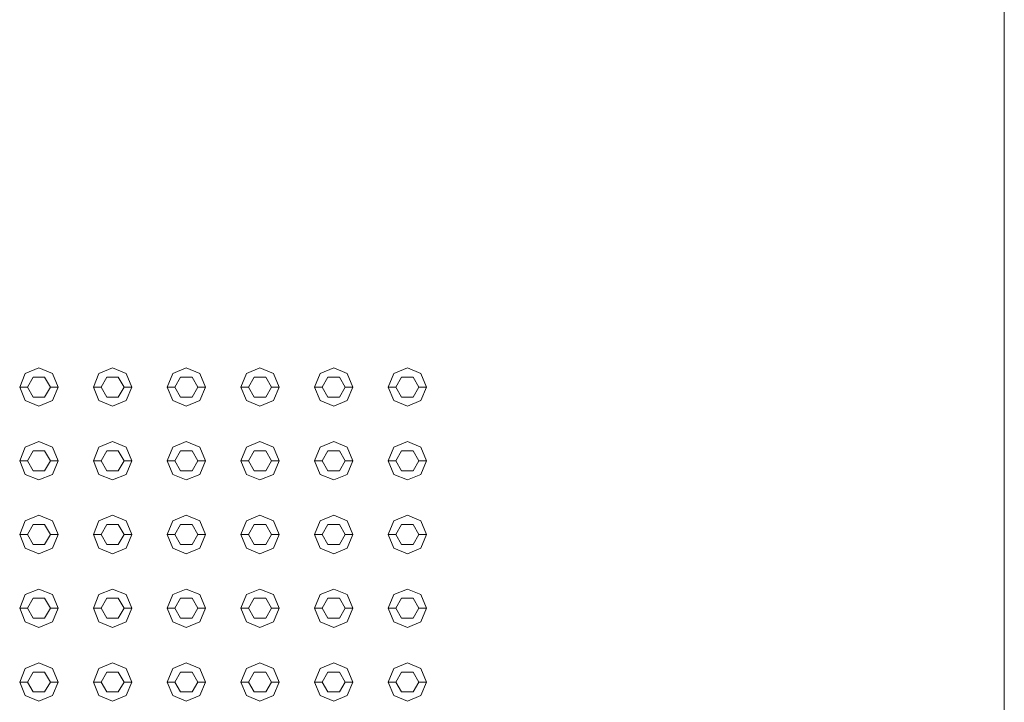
# Model space of a CAD drawing. Header units: millimetres. Extents: x 321 to 585, y -277 to 9.
# Tile 37 of 256: x 390.965 to 392.248, y -230.205 to -229.317. Entities that reach past the tile are written whole.
import ezdxf

# ---------------------------------------------------------------- set-up
doc = ezdxf.new("R2010")
doc.units = ezdxf.units.MM
doc.header["$MEASUREMENT"] = 0
doc.layers.add('IFC-Elemento construtivo genérico-Contorno', color=253, linetype='Continuous', lineweight=5)
doc.layers.add('IFC-Laje-Contorno', color=134, linetype='Continuous', lineweight=5)

msp = doc.modelspace()

# ---------------------------------------------------------------- linework, layer by layer
at = {"layer": 'IFC-Elemento construtivo genérico-Contorno', "lineweight": 5}
for p, q in [((390.9725, -229.7771), (390.9902, -229.7698)), ((390.9902, -229.7698), (391.0079, -229.7771)), ((391.0685, -229.7771), (391.0862, -229.7698)), ((391.0862, -229.7698), (391.1039, -229.7771)), ((391.1645, -229.7771), (391.1822, -229.7698)), ((391.1822, -229.7698), (391.1999, -229.7771)), ((391.2605, -229.7771), (391.2782, -229.7698)), ((391.2782, -229.7698), (391.2959, -229.7771)), ((391.3565, -229.7771), (391.3742, -229.7698)), ((391.3742, -229.7698), (391.3919, -229.7771)), ((391.4525, -229.7771), (391.4702, -229.7698)), ((391.4702, -229.7698), (391.4879, -229.7771)), ((390.9652, -229.7948), (390.9725, -229.7771)), ((390.9752, -229.7948), (390.9827, -229.7818)), ((390.9827, -229.7818), (390.9977, -229.7818)), ((390.9977, -229.7818), (391.0052, -229.7948)), ((391.0079, -229.7771), (391.0152, -229.7948)), ((391.0612, -229.7948), (391.0685, -229.7771)), ((391.0712, -229.7948), (391.0787, -229.7818)), ((391.0787, -229.7818), (391.0937, -229.7818)), ((391.0937, -229.7818), (391.1012, -229.7948)), ((391.1039, -229.7771), (391.1112, -229.7948)), ((391.1572, -229.7948), (391.1645, -229.7771)), ((391.1672, -229.7948), (391.1747, -229.7818)), ((391.1747, -229.7818), (391.1897, -229.7818)), ((391.1897, -229.7818), (391.1972, -229.7948)), ((391.1999, -229.7771), (391.2072, -229.7948)), ((391.2532, -229.7948), (391.2605, -229.7771)), ((391.2632, -229.7948), (391.2707, -229.7818)), ((391.2707, -229.7818), (391.2857, -229.7818)), ((391.2857, -229.7818), (391.2932, -229.7948)), ((391.2959, -229.7771), (391.3032, -229.7948)), ((391.3492, -229.7948), (391.3565, -229.7771)), ((391.3592, -229.7948), (391.3667, -229.7818)), ((391.3667, -229.7818), (391.3817, -229.7818)), ((391.3817, -229.7818), (391.3892, -229.7948)), ((391.3919, -229.7771), (391.3992, -229.7948)), ((391.4452, -229.7948), (391.4525, -229.7771)), ((391.4552, -229.7948), (391.4627, -229.7818)), ((391.4627, -229.7818), (391.4777, -229.7818)), ((391.4777, -229.7818), (391.4852, -229.7948)), ((391.4879, -229.7771), (391.4952, -229.7948)), ((390.9652, -229.7948), (390.9752, -229.7948)), ((390.9652, -229.7948), (390.9725, -229.8125)), ((390.9752, -229.7948), (390.9827, -229.8078)), ((390.9977, -229.8078), (391.0052, -229.7948)), ((391.0052, -229.7948), (391.0152, -229.7948)), ((391.0079, -229.8125), (391.0152, -229.7948)), ((391.0612, -229.7948), (391.0712, -229.7948)), ((391.0612, -229.7948), (391.0685, -229.8125)), ((391.0712, -229.7948), (391.0787, -229.8078)), ((391.0937, -229.8078), (391.1012, -229.7948)), ((391.1012, -229.7948), (391.1112, -229.7948)), ((391.1039, -229.8125), (391.1112, -229.7948)), ((391.1572, -229.7948), (391.1672, -229.7948)), ((391.1572, -229.7948), (391.1645, -229.8125)), ((391.1672, -229.7948), (391.1747, -229.8078)), ((391.1897, -229.8078), (391.1972, -229.7948)), ((391.1972, -229.7948), (391.2072, -229.7948)), ((391.1999, -229.8125), (391.2072, -229.7948)), ((391.2532, -229.7948), (391.2632, -229.7948)), ((391.2532, -229.7948), (391.2605, -229.8125)), ((391.2632, -229.7948), (391.2707, -229.8078)), ((391.2857, -229.8078), (391.2932, -229.7948)), ((391.2932, -229.7948), (391.3032, -229.7948)), ((391.2959, -229.8125), (391.3032, -229.7948)), ((391.3492, -229.7948), (391.3592, -229.7948)), ((391.3492, -229.7948), (391.3565, -229.8125)), ((391.3592, -229.7948), (391.3667, -229.8078)), ((391.3817, -229.8078), (391.3892, -229.7948)), ((391.3892, -229.7948), (391.3992, -229.7948)), ((391.3919, -229.8125), (391.3992, -229.7948)), ((391.4452, -229.7948), (391.4552, -229.7948)), ((391.4452, -229.7948), (391.4525, -229.8125)), ((391.4552, -229.7948), (391.4627, -229.8078)), ((391.4777, -229.8078), (391.4852, -229.7948)), ((391.4852, -229.7948), (391.4952, -229.7948)), ((391.4879, -229.8125), (391.4952, -229.7948)), ((390.9827, -229.8078), (390.9977, -229.8078)), ((391.0787, -229.8078), (391.0937, -229.8078)), ((391.1747, -229.8078), (391.1897, -229.8078)), ((391.2707, -229.8078), (391.2857, -229.8078)), ((391.3667, -229.8078), (391.3817, -229.8078)), ((391.4627, -229.8078), (391.4777, -229.8078)), ((390.9725, -229.8125), (390.9902, -229.8198)), ((390.9902, -229.8198), (391.0079, -229.8125)), ((391.0685, -229.8125), (391.0862, -229.8198)), ((391.0862, -229.8198), (391.1039, -229.8125)), ((391.1645, -229.8125), (391.1822, -229.8198)), ((391.1822, -229.8198), (391.1999, -229.8125)), ((391.2605, -229.8125), (391.2782, -229.8198)), ((391.2782, -229.8198), (391.2959, -229.8125)), ((391.3565, -229.8125), (391.3742, -229.8198)), ((391.3742, -229.8198), (391.3919, -229.8125)), ((391.4525, -229.8125), (391.4702, -229.8198)), ((391.4702, -229.8198), (391.4879, -229.8125)), ((390.9652, -229.8908), (390.9725, -229.8731)), ((390.9725, -229.8731), (390.9902, -229.8658)), ((390.9902, -229.8658), (391.0079, -229.8731)), ((391.0079, -229.8731), (391.0152, -229.8908)), ((391.0612, -229.8908), (391.0685, -229.8731)), ((391.0685, -229.8731), (391.0862, -229.8658)), ((391.0862, -229.8658), (391.1039, -229.8731)), ((391.1039, -229.8731), (391.1112, -229.8908)), ((391.1572, -229.8908), (391.1645, -229.8731)), ((391.1645, -229.8731), (391.1822, -229.8658)), ((391.1822, -229.8658), (391.1999, -229.8731)), ((391.1999, -229.8731), (391.2072, -229.8908)), ((391.2532, -229.8908), (391.2605, -229.8731)), ((391.2605, -229.8731), (391.2782, -229.8658)), ((391.2782, -229.8658), (391.2959, -229.8731)), ((391.2959, -229.8731), (391.3032, -229.8908)), ((391.3492, -229.8908), (391.3565, -229.8731)), ((391.3565, -229.8731), (391.3742, -229.8658)), ((391.3742, -229.8658), (391.3919, -229.8731)), ((391.3919, -229.8731), (391.3992, -229.8908)), ((391.4452, -229.8908), (391.4525, -229.8731)), ((391.4525, -229.8731), (391.4702, -229.8658)), ((391.4702, -229.8658), (391.4879, -229.8731)), ((391.4879, -229.8731), (391.4952, -229.8908)), ((390.9752, -229.8908), (390.9827, -229.8778)), ((390.9827, -229.8778), (390.9977, -229.8778)), ((390.9977, -229.8778), (391.0052, -229.8908)), ((391.0712, -229.8908), (391.0787, -229.8778)), ((391.0787, -229.8778), (391.0937, -229.8778)), ((391.0937, -229.8778), (391.1012, -229.8908)), ((391.1672, -229.8908), (391.1747, -229.8778)), ((391.1747, -229.8778), (391.1897, -229.8778)), ((391.1897, -229.8778), (391.1972, -229.8908)), ((391.2632, -229.8908), (391.2707, -229.8778)), ((391.2707, -229.8778), (391.2857, -229.8778)), ((391.2857, -229.8778), (391.2932, -229.8908)), ((391.3592, -229.8908), (391.3667, -229.8778)), ((391.3667, -229.8778), (391.3817, -229.8778)), ((391.3817, -229.8778), (391.3892, -229.8908)), ((391.4552, -229.8908), (391.4627, -229.8778)), ((391.4627, -229.8778), (391.4777, -229.8778)), ((391.4777, -229.8778), (391.4852, -229.8908)), ((390.9652, -229.8908), (390.9752, -229.8908)), ((390.9652, -229.8908), (390.9725, -229.9085)), ((390.9752, -229.8908), (390.9827, -229.9038)), ((390.9977, -229.9038), (391.0052, -229.8908)), ((391.0052, -229.8908), (391.0152, -229.8908)), ((391.0079, -229.9085), (391.0152, -229.8908)), ((391.0612, -229.8908), (391.0712, -229.8908)), ((391.0612, -229.8908), (391.0685, -229.9085)), ((391.0712, -229.8908), (391.0787, -229.9038)), ((391.0937, -229.9038), (391.1012, -229.8908)), ((391.1012, -229.8908), (391.1112, -229.8908)), ((391.1039, -229.9085), (391.1112, -229.8908)), ((391.1572, -229.8908), (391.1672, -229.8908)), ((391.1572, -229.8908), (391.1645, -229.9085)), ((391.1672, -229.8908), (391.1747, -229.9038)), ((391.1897, -229.9038), (391.1972, -229.8908)), ((391.1972, -229.8908), (391.2072, -229.8908)), ((391.1999, -229.9085), (391.2072, -229.8908)), ((391.2532, -229.8908), (391.2632, -229.8908)), ((391.2532, -229.8908), (391.2605, -229.9085)), ((391.2632, -229.8908), (391.2707, -229.9038)), ((391.2857, -229.9038), (391.2932, -229.8908)), ((391.2932, -229.8908), (391.3032, -229.8908)), ((391.2959, -229.9085), (391.3032, -229.8908)), ((391.3492, -229.8908), (391.3592, -229.8908)), ((391.3492, -229.8908), (391.3565, -229.9085)), ((391.3592, -229.8908), (391.3667, -229.9038)), ((391.3817, -229.9038), (391.3892, -229.8908)), ((391.3892, -229.8908), (391.3992, -229.8908)), ((391.3919, -229.9085), (391.3992, -229.8908)), ((391.4452, -229.8908), (391.4552, -229.8908)), ((391.4452, -229.8908), (391.4525, -229.9085)), ((391.4552, -229.8908), (391.4627, -229.9038)), ((391.4777, -229.9038), (391.4852, -229.8908)), ((391.4852, -229.8908), (391.4952, -229.8908)), ((391.4879, -229.9085), (391.4952, -229.8908)), ((390.9725, -229.9085), (390.9902, -229.9158)), ((390.9827, -229.9038), (390.9977, -229.9038)), ((390.9902, -229.9158), (391.0079, -229.9085)), ((391.0685, -229.9085), (391.0862, -229.9158)), ((391.0787, -229.9038), (391.0937, -229.9038)), ((391.0862, -229.9158), (391.1039, -229.9085)), ((391.1645, -229.9085), (391.1822, -229.9158)), ((391.1747, -229.9038), (391.1897, -229.9038)), ((391.1822, -229.9158), (391.1999, -229.9085)), ((391.2605, -229.9085), (391.2782, -229.9158)), ((391.2707, -229.9038), (391.2857, -229.9038)), ((391.2782, -229.9158), (391.2959, -229.9085)), ((391.3565, -229.9085), (391.3742, -229.9158)), ((391.3667, -229.9038), (391.3817, -229.9038)), ((391.3742, -229.9158), (391.3919, -229.9085)), ((391.4525, -229.9085), (391.4702, -229.9158)), ((391.4627, -229.9038), (391.4777, -229.9038)), ((391.4702, -229.9158), (391.4879, -229.9085)), ((390.9725, -229.9691), (390.9902, -229.9618)), ((390.9902, -229.9618), (391.0079, -229.9691)), ((391.0685, -229.9691), (391.0862, -229.9618)), ((391.0862, -229.9618), (391.1039, -229.9691)), ((391.1645, -229.9691), (391.1822, -229.9618)), ((391.1822, -229.9618), (391.1999, -229.9691)), ((391.2605, -229.9691), (391.2782, -229.9618)), ((391.2782, -229.9618), (391.2959, -229.9691)), ((391.3565, -229.9691), (391.3742, -229.9618)), ((391.3742, -229.9618), (391.3919, -229.9691)), ((391.4525, -229.9691), (391.4702, -229.9618)), ((391.4702, -229.9618), (391.4879, -229.9691)), ((390.9652, -229.9868), (390.9725, -229.9691)), ((390.9752, -229.9868), (390.9827, -229.9738)), ((390.9827, -229.9738), (390.9977, -229.9738)), ((390.9977, -229.9738), (391.0052, -229.9868)), ((391.0079, -229.9691), (391.0152, -229.9868)), ((391.0612, -229.9868), (391.0685, -229.9691)), ((391.0712, -229.9868), (391.0787, -229.9738)), ((391.0787, -229.9738), (391.0937, -229.9738)), ((391.0937, -229.9738), (391.1012, -229.9868)), ((391.1039, -229.9691), (391.1112, -229.9868)), ((391.1572, -229.9868), (391.1645, -229.9691)), ((391.1672, -229.9868), (391.1747, -229.9738)), ((391.1747, -229.9738), (391.1897, -229.9738)), ((391.1897, -229.9738), (391.1972, -229.9868)), ((391.1999, -229.9691), (391.2072, -229.9868)), ((391.2532, -229.9868), (391.2605, -229.9691)), ((391.2632, -229.9868), (391.2707, -229.9738)), ((391.2707, -229.9738), (391.2857, -229.9738)), ((391.2857, -229.9738), (391.2932, -229.9868)), ((391.2959, -229.9691), (391.3032, -229.9868)), ((391.3492, -229.9868), (391.3565, -229.9691)), ((391.3592, -229.9868), (391.3667, -229.9738)), ((391.3667, -229.9738), (391.3817, -229.9738)), ((391.3817, -229.9738), (391.3892, -229.9868)), ((391.3919, -229.9691), (391.3992, -229.9868)), ((391.4452, -229.9868), (391.4525, -229.9691)), ((391.4552, -229.9868), (391.4627, -229.9738)), ((391.4627, -229.9738), (391.4777, -229.9738)), ((391.4777, -229.9738), (391.4852, -229.9868)), ((391.4879, -229.9691), (391.4952, -229.9868)), ((390.9652, -229.9868), (390.9752, -229.9868)), ((390.9652, -229.9868), (390.9725, -230.0045)), ((390.9752, -229.9868), (390.9827, -229.9998)), ((390.9977, -229.9998), (391.0052, -229.9868)), ((391.0052, -229.9868), (391.0152, -229.9868)), ((391.0079, -230.0045), (391.0152, -229.9868)), ((391.0612, -229.9868), (391.0712, -229.9868)), ((391.0612, -229.9868), (391.0685, -230.0045)), ((391.0712, -229.9868), (391.0787, -229.9998)), ((391.0937, -229.9998), (391.1012, -229.9868)), ((391.1012, -229.9868), (391.1112, -229.9868)), ((391.1039, -230.0045), (391.1112, -229.9868)), ((391.1572, -229.9868), (391.1672, -229.9868)), ((391.1572, -229.9868), (391.1645, -230.0045)), ((391.1672, -229.9868), (391.1747, -229.9998)), ((391.1897, -229.9998), (391.1972, -229.9868)), ((391.1972, -229.9868), (391.2072, -229.9868)), ((391.1999, -230.0045), (391.2072, -229.9868)), ((391.2532, -229.9868), (391.2632, -229.9868)), ((391.2532, -229.9868), (391.2605, -230.0045)), ((391.2632, -229.9868), (391.2707, -229.9998)), ((391.2857, -229.9998), (391.2932, -229.9868)), ((391.2932, -229.9868), (391.3032, -229.9868)), ((391.2959, -230.0045), (391.3032, -229.9868)), ((391.3492, -229.9868), (391.3592, -229.9868)), ((391.3492, -229.9868), (391.3565, -230.0045)), ((391.3592, -229.9868), (391.3667, -229.9998)), ((391.3817, -229.9998), (391.3892, -229.9868)), ((391.3892, -229.9868), (391.3992, -229.9868)), ((391.3919, -230.0045), (391.3992, -229.9868)), ((391.4452, -229.9868), (391.4552, -229.9868)), ((391.4452, -229.9868), (391.4525, -230.0045)), ((391.4552, -229.9868), (391.4627, -229.9998)), ((391.4777, -229.9998), (391.4852, -229.9868)), ((391.4852, -229.9868), (391.4952, -229.9868)), ((391.4879, -230.0045), (391.4952, -229.9868)), ((390.9827, -229.9998), (390.9977, -229.9998)), ((391.0787, -229.9998), (391.0937, -229.9998)), ((391.1747, -229.9998), (391.1897, -229.9998)), ((391.2707, -229.9998), (391.2857, -229.9998)), ((391.3667, -229.9998), (391.3817, -229.9998)), ((391.4627, -229.9998), (391.4777, -229.9998)), ((390.9725, -230.0045), (390.9902, -230.0118)), ((390.9902, -230.0118), (391.0079, -230.0045)), ((391.0685, -230.0045), (391.0862, -230.0118)), ((391.0862, -230.0118), (391.1039, -230.0045)), ((391.1645, -230.0045), (391.1822, -230.0118)), ((391.1822, -230.0118), (391.1999, -230.0045)), ((391.2605, -230.0045), (391.2782, -230.0118)), ((391.2782, -230.0118), (391.2959, -230.0045)), ((391.3565, -230.0045), (391.3742, -230.0118)), ((391.3742, -230.0118), (391.3919, -230.0045)), ((391.4525, -230.0045), (391.4702, -230.0118)), ((391.4702, -230.0118), (391.4879, -230.0045)), ((390.9652, -230.0828), (390.9725, -230.0651)), ((390.9725, -230.0651), (390.9902, -230.0578)), ((390.9902, -230.0578), (391.0079, -230.0651)), ((391.0079, -230.0651), (391.0152, -230.0828)), ((391.0612, -230.0828), (391.0685, -230.0651)), ((391.0685, -230.0651), (391.0862, -230.0578)), ((391.0862, -230.0578), (391.1039, -230.0651)), ((391.1039, -230.0651), (391.1112, -230.0828)), ((391.1572, -230.0828), (391.1645, -230.0651)), ((391.1645, -230.0651), (391.1822, -230.0578)), ((391.1822, -230.0578), (391.1999, -230.0651)), ((391.1999, -230.0651), (391.2072, -230.0828)), ((391.2532, -230.0828), (391.2605, -230.0651)), ((391.2605, -230.0651), (391.2782, -230.0578)), ((391.2782, -230.0578), (391.2959, -230.0651)), ((391.2959, -230.0651), (391.3032, -230.0828)), ((391.3492, -230.0828), (391.3565, -230.0651)), ((391.3565, -230.0651), (391.3742, -230.0578)), ((391.3742, -230.0578), (391.3919, -230.0651)), ((391.3919, -230.0651), (391.3992, -230.0828)), ((391.4452, -230.0828), (391.4525, -230.0651)), ((391.4525, -230.0651), (391.4702, -230.0578)), ((391.4702, -230.0578), (391.4879, -230.0651)), ((391.4879, -230.0651), (391.4952, -230.0828)), ((390.9752, -230.0828), (390.9827, -230.0698)), ((390.9827, -230.0698), (390.9977, -230.0698)), ((390.9977, -230.0698), (391.0052, -230.0828)), ((391.0712, -230.0828), (391.0787, -230.0698)), ((391.0787, -230.0698), (391.0937, -230.0698)), ((391.0937, -230.0698), (391.1012, -230.0828)), ((391.1672, -230.0828), (391.1747, -230.0698)), ((391.1747, -230.0698), (391.1897, -230.0698)), ((391.1897, -230.0698), (391.1972, -230.0828)), ((391.2632, -230.0828), (391.2707, -230.0698)), ((391.2707, -230.0698), (391.2857, -230.0698)), ((391.2857, -230.0698), (391.2932, -230.0828)), ((391.3592, -230.0828), (391.3667, -230.0698)), ((391.3667, -230.0698), (391.3817, -230.0698)), ((391.3817, -230.0698), (391.3892, -230.0828)), ((391.4552, -230.0828), (391.4627, -230.0698)), ((391.4627, -230.0698), (391.4777, -230.0698)), ((391.4777, -230.0698), (391.4852, -230.0828)), ((390.9652, -230.0828), (390.9752, -230.0828)), ((390.9652, -230.0828), (390.9725, -230.1005)), ((390.9752, -230.0828), (390.9827, -230.0958)), ((390.9977, -230.0958), (391.0052, -230.0828)), ((391.0052, -230.0828), (391.0152, -230.0828)), ((391.0079, -230.1005), (391.0152, -230.0828)), ((391.0612, -230.0828), (391.0712, -230.0828)), ((391.0612, -230.0828), (391.0685, -230.1005)), ((391.0712, -230.0828), (391.0787, -230.0958)), ((391.0937, -230.0958), (391.1012, -230.0828)), ((391.1012, -230.0828), (391.1112, -230.0828)), ((391.1039, -230.1005), (391.1112, -230.0828)), ((391.1572, -230.0828), (391.1672, -230.0828)), ((391.1572, -230.0828), (391.1645, -230.1005)), ((391.1672, -230.0828), (391.1747, -230.0958)), ((391.1897, -230.0958), (391.1972, -230.0828)), ((391.1972, -230.0828), (391.2072, -230.0828)), ((391.1999, -230.1005), (391.2072, -230.0828)), ((391.2532, -230.0828), (391.2632, -230.0828)), ((391.2532, -230.0828), (391.2605, -230.1005)), ((391.2632, -230.0828), (391.2707, -230.0958)), ((391.2857, -230.0958), (391.2932, -230.0828)), ((391.2932, -230.0828), (391.3032, -230.0828)), ((391.2959, -230.1005), (391.3032, -230.0828)), ((391.3492, -230.0828), (391.3592, -230.0828)), ((391.3492, -230.0828), (391.3565, -230.1005)), ((391.3592, -230.0828), (391.3667, -230.0958)), ((391.3817, -230.0958), (391.3892, -230.0828)), ((391.3892, -230.0828), (391.3992, -230.0828)), ((391.3919, -230.1005), (391.3992, -230.0828)), ((391.4452, -230.0828), (391.4552, -230.0828)), ((391.4452, -230.0828), (391.4525, -230.1005)), ((391.4552, -230.0828), (391.4627, -230.0958)), ((391.4777, -230.0958), (391.4852, -230.0828)), ((391.4852, -230.0828), (391.4952, -230.0828)), ((391.4879, -230.1005), (391.4952, -230.0828)), ((390.9725, -230.1005), (390.9902, -230.1078)), ((390.9827, -230.0958), (390.9977, -230.0958)), ((390.9902, -230.1078), (391.0079, -230.1005)), ((391.0685, -230.1005), (391.0862, -230.1078)), ((391.0787, -230.0958), (391.0937, -230.0958)), ((391.0862, -230.1078), (391.1039, -230.1005)), ((391.1645, -230.1005), (391.1822, -230.1078)), ((391.1747, -230.0958), (391.1897, -230.0958)), ((391.1822, -230.1078), (391.1999, -230.1005)), ((391.2605, -230.1005), (391.2782, -230.1078)), ((391.2707, -230.0958), (391.2857, -230.0958)), ((391.2782, -230.1078), (391.2959, -230.1005)), ((391.3565, -230.1005), (391.3742, -230.1078)), ((391.3667, -230.0958), (391.3817, -230.0958)), ((391.3742, -230.1078), (391.3919, -230.1005)), ((391.4525, -230.1005), (391.4702, -230.1078)), ((391.4627, -230.0958), (391.4777, -230.0958)), ((391.4702, -230.1078), (391.4879, -230.1005)), ((390.9725, -230.1611), (390.9902, -230.1538)), ((390.9902, -230.1538), (391.0079, -230.1611)), ((391.0685, -230.1611), (391.0862, -230.1538)), ((391.0862, -230.1538), (391.1039, -230.1611)), ((391.1645, -230.1611), (391.1822, -230.1538)), ((391.1822, -230.1538), (391.1999, -230.1611)), ((391.2605, -230.1611), (391.2782, -230.1538)), ((391.2782, -230.1538), (391.2959, -230.1611)), ((391.3565, -230.1611), (391.3742, -230.1538)), ((391.3742, -230.1538), (391.3919, -230.1611)), ((391.4525, -230.1611), (391.4702, -230.1538)), ((391.4702, -230.1538), (391.4879, -230.1611)), ((390.9652, -230.1788), (390.9725, -230.1611)), ((390.9752, -230.1788), (390.9827, -230.1658)), ((390.9827, -230.1658), (390.9977, -230.1658)), ((390.9977, -230.1658), (391.0052, -230.1788)), ((391.0079, -230.1611), (391.0152, -230.1788)), ((391.0612, -230.1788), (391.0685, -230.1611)), ((391.0712, -230.1788), (391.0787, -230.1658)), ((391.0787, -230.1658), (391.0937, -230.1658)), ((391.0937, -230.1658), (391.1012, -230.1788)), ((391.1039, -230.1611), (391.1112, -230.1788)), ((391.1572, -230.1788), (391.1645, -230.1611)), ((391.1672, -230.1788), (391.1747, -230.1658)), ((391.1747, -230.1658), (391.1897, -230.1658)), ((391.1897, -230.1658), (391.1972, -230.1788)), ((391.1999, -230.1611), (391.2072, -230.1788)), ((391.2532, -230.1788), (391.2605, -230.1611)), ((391.2632, -230.1788), (391.2707, -230.1658)), ((391.2707, -230.1658), (391.2857, -230.1658)), ((391.2857, -230.1658), (391.2932, -230.1788)), ((391.2959, -230.1611), (391.3032, -230.1788)), ((391.3492, -230.1788), (391.3565, -230.1611)), ((391.3592, -230.1788), (391.3667, -230.1658)), ((391.3667, -230.1658), (391.3817, -230.1658)), ((391.3817, -230.1658), (391.3892, -230.1788)), ((391.3919, -230.1611), (391.3992, -230.1788)), ((391.4452, -230.1788), (391.4525, -230.1611)), ((391.4552, -230.1788), (391.4627, -230.1658)), ((391.4627, -230.1658), (391.4777, -230.1658)), ((391.4777, -230.1658), (391.4852, -230.1788)), ((391.4879, -230.1611), (391.4952, -230.1788)), ((390.9652, -230.1788), (390.9752, -230.1788)), ((390.9652, -230.1788), (390.9725, -230.1965)), ((390.9752, -230.1788), (390.9827, -230.1918)), ((390.9977, -230.1918), (391.0052, -230.1788)), ((391.0052, -230.1788), (391.0152, -230.1788)), ((391.0079, -230.1965), (391.0152, -230.1788)), ((391.0612, -230.1788), (391.0712, -230.1788)), ((391.0612, -230.1788), (391.0685, -230.1965)), ((391.0712, -230.1788), (391.0787, -230.1918)), ((391.0937, -230.1918), (391.1012, -230.1788)), ((391.1012, -230.1788), (391.1112, -230.1788)), ((391.1039, -230.1965), (391.1112, -230.1788)), ((391.1572, -230.1788), (391.1672, -230.1788)), ((391.1572, -230.1788), (391.1645, -230.1965)), ((391.1672, -230.1788), (391.1747, -230.1918)), ((391.1897, -230.1918), (391.1972, -230.1788)), ((391.1972, -230.1788), (391.2072, -230.1788)), ((391.1999, -230.1965), (391.2072, -230.1788)), ((391.2532, -230.1788), (391.2632, -230.1788)), ((391.2532, -230.1788), (391.2605, -230.1965)), ((391.2632, -230.1788), (391.2707, -230.1918)), ((391.2857, -230.1918), (391.2932, -230.1788)), ((391.2932, -230.1788), (391.3032, -230.1788)), ((391.2959, -230.1965), (391.3032, -230.1788)), ((391.3492, -230.1788), (391.3592, -230.1788)), ((391.3492, -230.1788), (391.3565, -230.1965)), ((391.3592, -230.1788), (391.3667, -230.1918)), ((391.3817, -230.1918), (391.3892, -230.1788)), ((391.3892, -230.1788), (391.3992, -230.1788)), ((391.3919, -230.1965), (391.3992, -230.1788)), ((391.4452, -230.1788), (391.4552, -230.1788)), ((391.4452, -230.1788), (391.4525, -230.1965)), ((391.4552, -230.1788), (391.4627, -230.1918)), ((391.4777, -230.1918), (391.4852, -230.1788)), ((391.4852, -230.1788), (391.4952, -230.1788)), ((391.4879, -230.1965), (391.4952, -230.1788)), ((390.9827, -230.1918), (390.9977, -230.1918)), ((391.0787, -230.1918), (391.0937, -230.1918)), ((391.1747, -230.1918), (391.1897, -230.1918)), ((391.2707, -230.1918), (391.2857, -230.1918)), ((391.3667, -230.1918), (391.3817, -230.1918)), ((391.4627, -230.1918), (391.4777, -230.1918)), ((390.9725, -230.1965), (390.9902, -230.2038)), ((390.9902, -230.2038), (391.0079, -230.1965)), ((391.0685, -230.1965), (391.0862, -230.2038)), ((391.0862, -230.2038), (391.1039, -230.1965)), ((391.1645, -230.1965), (391.1822, -230.2038)), ((391.1822, -230.2038), (391.1999, -230.1965)), ((391.2605, -230.1965), (391.2782, -230.2038)), ((391.2782, -230.2038), (391.2959, -230.1965)), ((391.3565, -230.1965), (391.3742, -230.2038)), ((391.3742, -230.2038), (391.3919, -230.1965)), ((391.4525, -230.1965), (391.4702, -230.2038)), ((391.4702, -230.2038), (391.4879, -230.1965))]:
    msp.add_line(p, q, dxfattribs=at)
at = {"layer": 'IFC-Laje-Contorno', "color": 7, "lineweight": 5}
msp.add_line((392.2477, -233.4863), (392.2477, -229.1069), dxfattribs=at)

doc.saveas('drawing.dxf')
